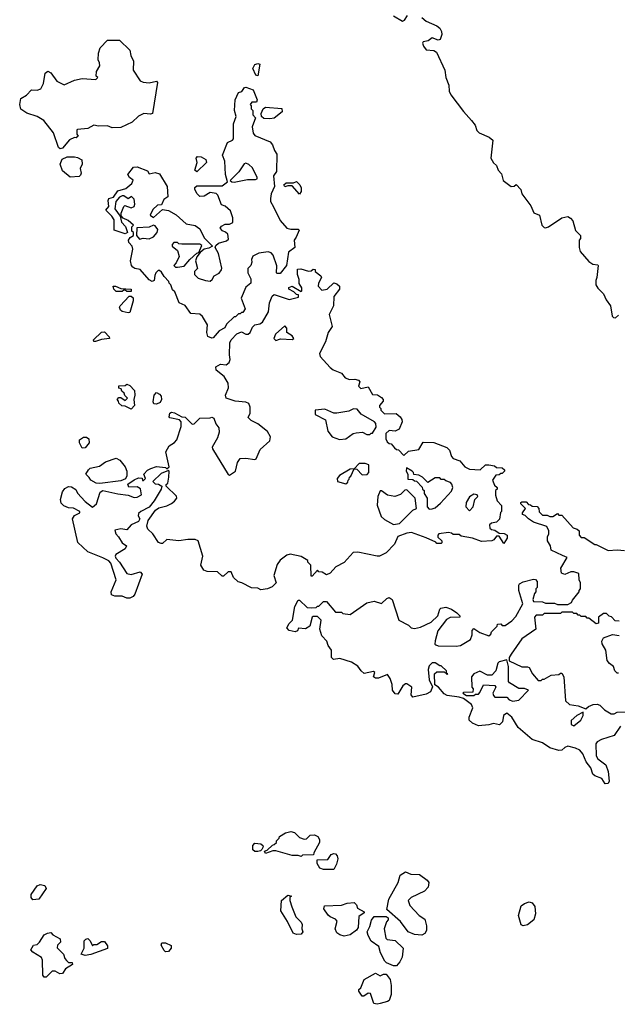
# Model space of a CAD drawing. Extents: x 2029826 to 2248070, y 228728 to 402406.
# Tile 233 of 256: x 2140267 to 2144277, y 365989 to 372593. Entities that reach past the tile are written whole.
import ezdxf

# ---------------------------------------------------------------- set-up
doc = ezdxf.new("R2010")
doc.units = 0

msp = doc.modelspace()

# ---------------------------------------------------------------- linework, layer by layer
at = {"layer": '0CON10XD'}
for points in [[(2142775, 372620), (2142835, 372583.3), (2142849.5, 372590.5), (2142869.3, 372620.7)], [(2142965, 372608.8), (2142995, 372583.3), (2143065, 372553.3), (2143085.8, 372535.8), (2143096, 372515), (2143098.8, 372495), (2143088.3, 372461.7), (2143075, 372456.7), (2143035, 372471.9), (2143007.9, 372452.1), (2142975, 372444), (2142968.6, 372435), (2142975.6, 372415), (2142995, 372391.4), (2143046.4, 372386.4), (2143062.5, 372375), (2143118.8, 372255), (2143126.7, 372205), (2143146.7, 372155), (2143147.5, 372115), (2143159.3, 372089.3), (2143245, 371977.5), (2143298.3, 371918.3), (2143322.5, 371885), (2143335, 371850), (2143350, 371835), (2143416.1, 371806.1), (2143442.5, 371785), (2143427.8, 371665), (2143445, 371634), (2143466.1, 371616.1), (2143476.2, 371585), (2143499.7, 371559.7), (2143510.6, 371515), (2143565, 371475.6), (2143584.1, 371475.9), (2143598.3, 371488.3), (2143630, 371455), (2143636.7, 371425), (2143695.8, 371345), (2143717, 371297), (2143755, 371282.5), (2143770, 371215), (2143785, 371198.8), (2143795, 371196.2), (2143815.7, 371204.3), (2143905, 371263.3), (2143945, 371272.5), (2143963, 371263), (2143977.5, 371245), (2143995, 371180), (2144030, 371145), (2144030, 371125), (2144020, 371115), (2144020, 371065), (2144028.3, 371038.3), (2144085, 370972.5), (2144113, 370953), (2144145, 370950), (2144147.5, 370945), (2144140, 370865), (2144132.5, 370845), (2144133.3, 370815), (2144145, 370792.5), (2144183.6, 370753.6), (2144201.2, 370715), (2144230, 370675), (2144242.5, 370605), (2144250, 370595), (2144265, 370592.5), (2144285, 370612.5)], [(2140538.3, 371728.3), (2140527, 371737), (2140493.8, 371835), (2140427.7, 371917.7), (2140383.6, 371943.6), (2140315, 371966.2), (2140274.2, 371994.2), (2140266.7, 372025), (2140273.3, 372065), (2140312, 372088), (2140345, 372123.3), (2140385, 372120), (2140409.3, 372130.7), (2140426.7, 372165), (2140437.5, 372235), (2140455, 372247.5), (2140475, 372237.5), (2140515, 372180), (2140565, 372156.7), (2140635, 372186.7), (2140685, 372200), (2140778.3, 372191.7), (2140790, 372205), (2140780, 372215), (2140782.5, 372245), (2140803.8, 372285), (2140803.3, 372305), (2140793.3, 372325), (2140795, 372370), (2140806.7, 372405), (2140855, 372456.2), (2140936.7, 372456.7), (2141005, 372390), (2141013, 372353), (2141030, 372315), (2141027.5, 372255), (2141075, 372182.5), (2141095, 372173.3), (2141135, 372170), (2141185, 372180), (2141191.7, 372171.7), (2141157.5, 371965), (2141145, 371960), (2141100, 371965), (2141064.2, 371945.8), (2141022.5, 371905), (2140945, 371870), (2140887, 371867), (2140855, 371882.5), (2140795, 371878.8), (2140765, 371886.7), (2140725, 371862.5), (2140655, 371857.5), (2140650, 371855), (2140650, 371825), (2140658.3, 371811.7), (2140645, 371800), (2140635, 371802.5), (2140601.7, 371788.3), (2140555, 371732.5), (2140538.3, 371728.3)], [(2141865, 372217.5), (2141851.7, 372221.7), (2141830, 372265), (2141845, 372294), (2141865, 372299.2), (2141878.8, 372295), (2141865, 372217.5)], [(2141555, 370456.7), (2141528.8, 370468.8), (2141522, 370495), (2141526.4, 370546.4), (2141493, 370603), (2141475, 370617.5), (2141415, 370622.5), (2141376.4, 370676.4), (2141337.5, 370695), (2141307, 370767), (2141291.7, 370781.7), (2141280, 370815), (2141270, 370825), (2141268.3, 370838.3), (2141235, 370870), (2141219.3, 370899.3), (2141205, 370910), (2141195, 370910), (2141180, 370895), (2141173, 370877), (2141170, 370845), (2141155, 370837.5), (2141135, 370847.5), (2141075, 370917.5), (2141040, 370925), (2141025, 370932.5), (2141016.7, 370945), (2141011.2, 370975), (2141026.7, 371055), (2141022.5, 371075), (2140999.3, 371099.3), (2140996.7, 371115), (2141007, 371133), (2141030, 371145), (2141030, 371165), (2141020, 371175), (2141020, 371205), (2141030, 371215), (2140995, 371247.5), (2140961.7, 371261.7), (2140948.3, 371278.3), (2140947.5, 371295), (2140965, 371340), (2140973, 371347), (2141015, 371332.5), (2141035, 371340), (2141040, 371355), (2141035, 371390), (2141017.5, 371407.5), (2140995, 371392.5), (2140965, 371411.2), (2140955, 371411.2), (2140935.9, 371404.1), (2140910.8, 371375), (2140906, 371325), (2140940, 371275), (2140950, 371235), (2140977, 371207), (2140990, 371165), (2140975, 371157.5), (2140901.2, 371181.2), (2140900.6, 371250.6), (2140885.6, 371275.6), (2140844.2, 371315), (2140865, 371340), (2140860.5, 371380.5), (2140865.9, 371394.1), (2140896.9, 371403.1), (2140925, 371446), (2140978.3, 371461.7), (2141020, 371495), (2141027, 371517), (2141002.5, 371535), (2140992.5, 371555), (2141030, 371605), (2141055, 371607.5), (2141125, 371580), (2141135, 371560), (2141175, 371567.5), (2141205, 371560), (2141256.7, 371475), (2141260, 371405), (2141233.6, 371386.4), (2141218.3, 371351.7), (2141191.7, 371348.3), (2141160.7, 371319.3), (2141143, 371283), (2141165, 371267.5), (2141225, 371320), (2141265, 371313.3), (2141317.5, 371285), (2141384.3, 371224.3), (2141445, 371212.5), (2141475, 371190), (2141505, 371130), (2141560, 371075), (2141535, 371060), (2141505, 371053.3), (2141478.3, 371031.7), (2141456.2, 371003.8), (2141447, 370977), (2141460, 370925), (2141440, 370905), (2141440, 370885), (2141465, 370860), (2141513, 370843), (2141545, 370840), (2141559.3, 370850.7), (2141572.5, 370875), (2141606, 370894), (2141620, 370915), (2141623, 370927), (2141600, 371025), (2141577.5, 371065), (2141581.7, 371078.3), (2141600, 371095), (2141655, 371110), (2141668.3, 371121.7), (2141662.5, 371155), (2141648.3, 371168.3), (2141627, 371177), (2141612.5, 371195), (2141620.7, 371209.3), (2141645, 371222.5), (2141675, 371222.5), (2141697, 371233), (2141697.5, 371265), (2141680.7, 371310.7), (2141645, 371342.5), (2141621.7, 371351.7), (2141596.2, 371416.2), (2141585, 371427.5), (2141545, 371433.3), (2141505, 371410), (2141475, 371407.5), (2141457.5, 371425), (2141442.5, 371455), (2141442.5, 371467.5), (2141455, 371480), (2141625, 371480), (2141660, 371505), (2141647.5, 371555), (2141642.5, 371645), (2141626.7, 371685), (2141660, 371770), (2141694.1, 371785.9), (2141701.2, 371795), (2141700.8, 371895), (2141720, 371945), (2141708, 371985), (2141713.3, 372055), (2141735, 372104.2), (2141757.4, 372112.6), (2141775, 372138.8), (2141785, 372141.2), (2141833, 372123), (2141860, 372055), (2141855, 372040), (2141825, 372040), (2141812.5, 372025), (2141820, 372015), (2141820, 371995), (2141830, 371985), (2141830, 371955), (2141850, 371935), (2141827.5, 371875), (2141833, 371833), (2141845, 371817.5), (2141946.7, 371775), (2141964, 371755), (2141976.4, 371716.4), (2141991.7, 371691.7), (2141990, 371575), (2141970, 371545), (2141977.5, 371475), (2141953.6, 371426.4), (2141948.8, 371395), (2141948.8, 371375), (2141969.2, 371339.2), (2142015, 371247.5), (2142060, 371195), (2142085, 371187.5), (2142135, 371187.5), (2142141.7, 371181.7), (2142122.5, 371135), (2142107.5, 371115), (2142112.5, 371065), (2142070, 371035), (2142057.5, 370945), (2142015, 370890), (2141995, 370890), (2141990, 370895), (2141991.7, 370941.7), (2141967.5, 371015), (2141955, 371030), (2141935, 371036.2), (2141872.3, 371027.7), (2141831.7, 371008.3), (2141821.2, 370985), (2141823.6, 370966.4), (2141817.5, 370945), (2141797.5, 370925), (2141797.5, 370895), (2141817.5, 370855), (2141817.5, 370825), (2141785, 370800), (2141752.5, 370725), (2141780, 370655), (2141765, 370630), (2141755, 370630), (2141745, 370620), (2141735, 370620), (2141715, 370600), (2141705, 370600), (2141655, 370550), (2141643, 370527), (2141604.1, 370505.9), (2141565, 370460), (2141555, 370456.7)], [(2141945, 371927.5), (2141905, 371930), (2141890, 371945), (2141887.5, 371965), (2141900, 371995), (2141915, 372007.5), (2142025, 371997.5), (2142027.5, 371975), (2141975, 371933.3), (2141945, 371927.5)], [(2140605, 371536.7), (2140555, 371580), (2140538.8, 371625), (2140552.3, 371657.7), (2140585, 371674), (2140634.2, 371674.2), (2140655, 371670), (2140683, 371653), (2140686.7, 371625), (2140673.3, 371595), (2140680, 371565), (2140675, 371550), (2140665, 371542.5), (2140605, 371536.7)], [(2141455, 371572.5), (2141442.5, 371585), (2141456.7, 371635), (2141451.2, 371665), (2141460, 371675), (2141485, 371673.8), (2141516.2, 371655), (2141520, 371635), (2141455, 371572.5)], [(2141705, 371503.8), (2141795, 371522), (2141849.3, 371520.7), (2141860, 371525), (2141860, 371535), (2141829.3, 371599.3), (2141805, 371622.5), (2141785, 371630), (2141773.6, 371626.4), (2141736.4, 371573.6), (2141680, 371515), (2141690, 371505), (2141705, 371503.8)], [(2142145, 371423.3), (2142095, 371480), (2142065, 371480), (2142045, 371472.5), (2142040, 371485), (2142055, 371500), (2142105, 371500), (2142125, 371507.5), (2142147.5, 371485), (2142156.4, 371466.4), (2142155, 371440), (2142145, 371423.3)], [(2141071.7, 371121.7), (2141095, 371127.5), (2141135, 371123.3), (2141165, 371137.5), (2141190, 371165), (2141194, 371185), (2141175, 371211.2), (2141165, 371216.2), (2141135, 371202.5), (2141051.7, 371198.3), (2141050, 371145), (2141071.7, 371121.7)], [(2141325, 370932.5), (2141369.3, 370940.7), (2141407.5, 370985), (2141455, 371027.5), (2141468.3, 371031.7), (2141488.3, 371078.3), (2141475, 371087.5), (2141355, 371087.5), (2141335, 371090), (2141325, 371100), (2141301.7, 371098.3), (2141290, 371085), (2141290, 371075), (2141326.1, 371046.1), (2141335.8, 371005), (2141317, 370963), (2141300, 370945), (2141313, 370933), (2141325, 370932.5)], [(2140985, 368712.5), (2140955, 368727.5), (2140905, 368726.7), (2140882.5, 368735), (2140880, 368755), (2140913.3, 368835), (2140878.8, 368948.8), (2140865, 368962.5), (2140825, 368983.3), (2140725, 369023.3), (2140655.9, 369085.9), (2140620, 369245), (2140635, 369267.5), (2140670, 369285), (2140670, 369295), (2140627, 369317), (2140595, 369320), (2140563, 369333), (2140545, 369350), (2140540, 369375), (2140553, 369427), (2140570.7, 369449.3), (2140595, 369462.5), (2140615, 369460), (2140643, 369443), (2140655, 369417.5), (2140705, 369362.5), (2140755, 369322.5), (2140782.5, 369345), (2140806.4, 369423.6), (2140823.6, 369436.4), (2140925, 369412.5), (2140995, 369403.8), (2141035, 369388.8), (2141055, 369390), (2141083.9, 369406.1), (2141077.5, 369447.5), (2141055, 369460), (2140998.3, 369458.3), (2140993, 369477), (2141033.9, 369506.1), (2141065, 369520), (2141088.3, 369518.3), (2141091.7, 369501.7), (2141098.3, 369501.7), (2141110, 369515), (2141100, 369545), (2141125, 369572.5), (2141146.7, 369583.3), (2141185, 369596.7), (2141245, 369590), (2141255, 369580), (2141270, 369595), (2141246.7, 369695), (2141270, 369735), (2141305, 369757.5), (2141320, 369775), (2141351.2, 369865), (2141350, 369895), (2141339.5, 369909.5), (2141275, 369923.3), (2141269.3, 369929.3), (2141273.3, 369955), (2141285, 369960), (2141305, 369956.2), (2141355, 369930), (2141377, 369927), (2141425, 369880), (2141438.3, 369881.7), (2141475, 369920), (2141545, 369922.5), (2141555, 369927.5), (2141570, 369920), (2141583, 369883), (2141602.5, 369855), (2141606.1, 369826.1), (2141595, 369787.5), (2141557.5, 369725), (2141560, 369715), (2141665, 369542.5), (2141675, 369537.5), (2141713.8, 369565), (2141727.7, 369622.3), (2141745, 369650), (2141785, 369653.3), (2141845, 369642.5), (2141853, 369647), (2141879.3, 369710.7), (2141945, 369767.5), (2141948.8, 369795), (2141930, 369830), (2141865, 369883.3), (2141820, 369905), (2141800, 369925), (2141812.5, 369955), (2141812.5, 369995), (2141805, 370020), (2141785, 370027.5), (2141713.6, 370033.6), (2141652.5, 370055), (2141647.5, 370075), (2141667.5, 370125), (2141666.4, 370156.4), (2141639.3, 370199.3), (2141585, 370242.5), (2141583.3, 370265), (2141615, 370282.5), (2141651.7, 370278.3), (2141672.5, 370295), (2141680, 370315), (2141673.8, 370345), (2141676.7, 370425), (2141686.7, 370445), (2141724.3, 370485.7), (2141755, 370498.8), (2141785, 370483.3), (2141800, 370485), (2141812.5, 370495), (2141829.3, 370530.7), (2141845, 370547.5), (2141877, 370553), (2141896.4, 370563.6), (2141937, 370633), (2141943.3, 370695), (2141960.7, 370739.3), (2141975, 370750), (2142075, 370716.7), (2142138.3, 370731.7), (2142138.3, 370748.3), (2142125, 370750), (2142107, 370767), (2142072.5, 370785), (2142073.6, 370796.4), (2142095, 370806.7), (2142155, 370770), (2142160, 370775), (2142160, 370795), (2142143, 370823), (2142141.7, 370851.7), (2142130, 370885), (2142130.7, 370919.3), (2142153, 370923), (2142205, 370907.5), (2142221.7, 370908.3), (2142235, 370920), (2142248.3, 370918.3), (2142250, 370905), (2142286.4, 370876.4), (2142292.5, 370865), (2142272.5, 370825), (2142270, 370805), (2142295, 370780), (2142330, 370785), (2142375, 370827.5), (2142395, 370822.5), (2142412.5, 370805), (2142413.3, 370785), (2142373.6, 370736.4), (2142372.5, 370675), (2142343.6, 370616.4), (2142363.3, 370535), (2142336.7, 370495), (2142317.7, 370432.3), (2142277.5, 370355), (2142282.5, 370335), (2142350.7, 370260.7), (2142370, 370245), (2142425, 370222.5), (2142451.7, 370191.7), (2142480.7, 370180.7), (2142515, 370182.5), (2142540, 370175), (2142550, 370165), (2142540, 370135), (2142555, 370120), (2142605, 370130), (2142635, 370080), (2142667, 370077), (2142695, 370060), (2142706.2, 370045), (2142706.4, 370033.6), (2142680, 370005), (2142680, 369995), (2142690, 369985), (2142690, 369975), (2142715, 369950), (2142791.7, 369951.7), (2142819.3, 369929.3), (2142831.7, 369911.7), (2142832.5, 369895), (2142813, 369847), (2142785, 369832.5), (2142745, 369837.5), (2142723, 369817), (2142723, 369783), (2142731.7, 369761.7), (2142745, 369750), (2142758.3, 369748.3), (2142781.7, 369721.7), (2142795, 369710), (2142808.3, 369708.3), (2142845, 369670), (2142875, 369700), (2142945, 369710), (2142975, 369760), (2143046.4, 369756.4), (2143133.6, 369723.6), (2143150, 369705), (2143163, 369663), (2143175, 369650), (2143220, 369635), (2143253.6, 369593.6), (2143285, 369577.5), (2143356.4, 369573.6), (2143393, 369607), (2143415, 369607.5), (2143451.7, 369601.7), (2143465, 369590), (2143505, 369587.5), (2143520, 369575), (2143520, 369565), (2143505, 369550), (2143495, 369550), (2143485, 369540), (2143461.7, 369538.3), (2143440, 369505), (2143451.7, 369471.7), (2143470, 369455), (2143470, 369445), (2143460, 369435), (2143460, 369405), (2143470, 369365), (2143500, 369335), (2143500, 369295), (2143493, 369287), (2143487, 369243), (2143467, 369223), (2143433, 369217), (2143420, 369205), (2143421.7, 369181.7), (2143433, 369173), (2143455, 369170), (2143485, 369150), (2143516.4, 369146.4), (2143536.7, 369135), (2143537.5, 369115), (2143515, 369080), (2143485, 369130), (2143465, 369130), (2143447.5, 369105), (2143435, 369097.5), (2143365, 369092.5), (2143306.1, 369116.1), (2143228.3, 369128.3), (2143215, 369140), (2143175, 369140), (2143165, 369150), (2143145, 369152.5), (2143080, 369145), (2143072.5, 369135), (2143073, 369123), (2143098.3, 369098.3), (2143100, 369085), (2143095, 369080), (2143065, 369080), (2143058.3, 369088.3), (2142995, 369117.5), (2142895, 369152.5), (2142865, 369150), (2142805, 369127.5), (2142781.2, 369075), (2142725, 369017.5), (2142680, 368995), (2142665, 368993.8), (2142535, 369022.5), (2142505, 369020), (2142445, 368952.5), (2142387, 368923), (2142349.3, 368880.7), (2142325, 368870), (2142297, 368887), (2142275, 368890), (2142265, 368900), (2142228.3, 368861.7), (2142221.7, 368861.7), (2142220, 368935), (2142200, 368955), (2142200, 368965), (2142155, 368993.3), (2142080.7, 369009.3), (2142059.3, 369000.7), (2142015, 368967.5), (2141995, 368940), (2141972.5, 368865), (2141986.7, 368815), (2141960.7, 368789.3), (2141930, 368775), (2141885, 368770), (2141865, 368780), (2141823, 368783), (2141757, 368817), (2141733, 368823), (2141701.7, 368851.7), (2141685, 368890), (2141665, 368890), (2141635, 368860), (2141625, 368860), (2141595, 368890), (2141525, 368892), (2141501.7, 368901.7), (2141482.5, 368935), (2141496.2, 368995), (2141465, 369097.5), (2141445, 369107.5), (2141395, 369106.7), (2141335, 369096.7), (2141255, 369107.5), (2141225, 369080), (2141215, 369080), (2141197, 369087), (2141160, 369145), (2141125.9, 369175.9), (2141120, 369195), (2141128.8, 369235), (2141177.3, 369302.7), (2141200.5, 369319.5), (2141255, 369333.3), (2141285, 369347.5), (2141306.4, 369363.6), (2141320, 369385), (2141318.3, 369398.3), (2141250, 369465), (2141250, 369475), (2141260, 369485), (2141267.5, 369525), (2141270, 369565), (2141265, 369570), (2141215, 369550), (2141160, 369495), (2141175, 369480), (2141197, 369477), (2141220, 369465), (2141216.7, 369443.3), (2141170, 369365), (2141135, 369322.5), (2141080, 369295), (2141065, 369280), (2141062.5, 369265), (2141072.5, 369245), (2141063, 369227), (2141014.2, 369205.8), (2140985, 369172.5), (2140945, 369177.5), (2140905, 369170), (2140912.5, 369145), (2140928.8, 369125), (2140953.3, 369085), (2140983.3, 369063.3), (2140973.8, 369045), (2140912.5, 369005), (2140907.5, 368995), (2140911.7, 368981.7), (2140937.5, 368955), (2140985, 368877.5), (2141015, 368872.5), (2141075, 368890), (2141087.5, 368875), (2141039.5, 368740.5), (2141027.5, 368725), (2141005, 368713.3), (2140985, 368712.5)], [(2141015, 370770), (2140985, 370770), (2140975, 370780), (2140965, 370780), (2140955, 370770), (2140915, 370770), (2140897.5, 370785), (2140893.3, 370805), (2140910, 370805), (2140945, 370790), (2141015, 370786.2), (2141015, 370770)], [(2140995, 370626.7), (2140955, 370636.7), (2140942.5, 370645), (2140937.5, 370665), (2140940, 370675), (2141001.7, 370738.3), (2141015, 370740), (2141027, 370727), (2141027, 370707), (2141005, 370630), (2140995, 370626.7)], [(2141985, 370442.5), (2142017, 370453), (2142095, 370447.5), (2142106.7, 370455), (2142095, 370472.5), (2142060, 370495), (2142060, 370525), (2142045, 370540), (2141983.3, 370485), (2141972.5, 370455), (2141985, 370442.5)], [(2140775, 370434), (2140764.2, 370434.2), (2140761.2, 370445), (2140815, 370496.7), (2140835, 370500), (2140867.5, 370465), (2140870, 370455), (2140815, 370448), (2140775, 370434)], [(2141015, 369980), (2140975, 370000), (2140953, 370003), (2140931.7, 370021.7), (2140930, 370035), (2140920, 370045), (2140931.7, 370058.3), (2140945, 370060), (2140975, 370040), (2140990, 370055), (2140971.7, 370071.7), (2140968.3, 370088.3), (2140951.7, 370101.7), (2140948.3, 370118.3), (2140931.7, 370121.7), (2140931.7, 370138.3), (2140975, 370140), (2140985, 370147.5), (2141005, 370140), (2141037, 370107), (2141040, 370075), (2141032.5, 370045), (2141036.7, 370005), (2141015, 369980)], [(2141185, 370013.8), (2141166.7, 370016.7), (2141161.2, 370031.2), (2141170, 370075), (2141185, 370092.5), (2141205, 370082.5), (2141215, 370067.5), (2141219.2, 370045), (2141208.8, 370025), (2141185, 370013.8)], [(2142413.6, 369776.4), (2142455, 369781.2), (2142505, 369816.7), (2142525, 369822.5), (2142566.7, 369826.7), (2142595, 369810), (2142615, 369810), (2142625, 369820), (2142635, 369820), (2142659.3, 369860.7), (2142656.7, 369885), (2142647.5, 369895), (2142557, 369947), (2142531.7, 369981.7), (2142507, 369983), (2142475, 369967.5), (2142395, 369953.3), (2142375, 369953.3), (2142315, 369980), (2142250, 369975), (2142250, 369945), (2142318.3, 369908.3), (2142334.1, 369834.1), (2142363.8, 369795), (2142413.6, 369776.4)], [(2140685, 369720), (2140667.5, 369755), (2140667.5, 369775), (2140695, 369792.5), (2140715, 369792.5), (2140731.7, 369781.7), (2140732.5, 369755), (2140705, 369722.5), (2140685, 369720)], [(2140805, 369483.3), (2140780, 369485), (2140743.6, 369503.6), (2140733, 369523), (2140710, 369545), (2140727.5, 369575), (2140740, 369585), (2140802, 369598), (2140843.2, 369626.8), (2140915, 369653.3), (2140937.7, 369637.7), (2140973.6, 369593.6), (2140986.7, 369565), (2140986.4, 369533.6), (2140976.4, 369513.6), (2140945, 369500), (2140805, 369483.3)], [(2142455, 369480), (2142468.3, 369491.7), (2142470, 369505), (2142478.3, 369511.7), (2142480, 369525), (2142488.3, 369531.7), (2142510, 369580), (2142528.3, 369578.3), (2142565, 369540), (2142598.3, 369541.7), (2142610, 369555), (2142608.3, 369608.3), (2142585, 369617.5), (2142545, 369617.5), (2142510, 369580), (2142485, 369577.5), (2142412.5, 369535), (2142397.5, 369515), (2142400, 369495), (2142455, 369480)], [(2143015, 369310), (2143035, 369312.5), (2143055, 369320), (2143089.3, 369350.7), (2143165, 369430), (2143172.5, 369455), (2143167, 369477), (2143158.3, 369488.3), (2143125, 369500), (2143115, 369510), (2143095, 369510), (2143085, 369520), (2143055, 369520), (2143005, 369490), (2142970, 369525), (2142945, 369537.5), (2142911.7, 369541.7), (2142910, 369555), (2142900, 369565), (2142862.5, 369587.5), (2142860, 369565), (2142870, 369545), (2142871.7, 369511.7), (2142905, 369510), (2142915, 369500), (2142928.3, 369498.3), (2142968.3, 369458.3), (2142970, 369445), (2142980, 369435), (2142980, 369415), (2143000, 369385), (2143000, 369325), (2143015, 369310)], [(2142775, 369207.5), (2142815, 369213.3), (2142905, 369302.5), (2142930, 369315), (2142920, 369385), (2142865, 369440), (2142851.7, 369438.3), (2142822.5, 369407.5), (2142783.9, 369396.1), (2142735, 369404), (2142695, 369432.5), (2142685, 369432.5), (2142670, 369395), (2142666.4, 369336.4), (2142691.7, 369261.7), (2142715, 369240), (2142775, 369207.5)], [(2143285, 369300), (2143310, 369325), (2143320, 369375), (2143340, 369395), (2143337, 369407), (2143315, 369410), (2143285, 369392.5), (2143262.5, 369355), (2143260, 369325), (2143285, 369300)], [(2144195, 367467.5), (2144173.3, 367503.3), (2144125, 367521.2), (2144112.7, 367532.7), (2144100, 367575), (2144067.5, 367615), (2144045, 367670), (2144025, 367692.5), (2143997, 367707), (2143945, 367720), (2143925, 367712.5), (2143905, 367693.8), (2143885, 367691.2), (2143825, 367710), (2143773.6, 367743.6), (2143705, 367766), (2143612.5, 367845), (2143570, 367915), (2143535, 367942.5), (2143513, 367927), (2143507, 367883), (2143486.2, 367863.8), (2143445, 367872.5), (2143415, 367863.3), (2143345, 367856.7), (2143303.9, 367873.9), (2143282.5, 367895), (2143282.5, 367915), (2143307, 367977), (2143299.3, 367999.3), (2143245, 368040), (2143215, 368050), (2143135, 368060), (2143115, 368072.5), (2143076.7, 368116.7), (2143051.7, 368131.7), (2143050, 368205), (2143065, 368220), (2143115, 368220), (2143135, 368200), (2143140, 368205), (2143130, 368210), (2143130, 368225), (2143095, 368260), (2143085, 368260), (2143055, 368280), (2143035, 368280), (2143015, 368260), (2143007.5, 368235), (2143013.3, 368165), (2143037.5, 368117.5), (2143022.5, 368085), (2142995, 368068.8), (2142905, 368050), (2142892.5, 368065), (2142897.5, 368115), (2142865, 368137.5), (2142855, 368137.5), (2142837.5, 368125), (2142805, 368070), (2142785, 368072.5), (2142767.5, 368095), (2142766.7, 368135), (2142753.6, 368173.6), (2142735, 368200), (2142675, 368176.7), (2142655, 368177.5), (2142640, 368185), (2142650, 368215), (2142641.7, 368221.7), (2142578.3, 368208.3), (2142557.5, 368225), (2142535, 368257.5), (2142493.6, 368283.6), (2142415, 368307.5), (2142371.7, 368301.7), (2142360, 368315), (2142360, 368365), (2142336.7, 368395), (2142326.7, 368425), (2142295, 368460), (2142280, 368505), (2142290, 368565), (2142265, 368590), (2142235, 368590), (2142230, 368585), (2142212.5, 368525), (2142185, 368506.7), (2142138.3, 368511.7), (2142130, 368495), (2142115, 368487.5), (2142075, 368496.7), (2142060, 368515), (2142075, 368542.5), (2142097.5, 368565), (2142113.9, 368656.1), (2142135, 368700), (2142145, 368700), (2142195, 368650), (2142225, 368647.5), (2142255, 368650), (2142265, 368660), (2142275, 368660), (2142305, 368690), (2142325, 368690), (2142385, 368620), (2142425, 368620), (2142435, 368610), (2142485, 368602.5), (2142595, 368681.2), (2142645, 368692), (2142695, 368676.7), (2142729.7, 368710.3), (2142745, 368717.5), (2142766, 368705), (2142810, 368565), (2142875, 368532.5), (2142892.5, 368515), (2142915, 368510), (2142955, 368517.5), (2143027, 368553), (2143072.5, 368595), (2143085, 368640), (2143093, 368647), (2143125, 368652.5), (2143165, 368640), (2143200, 368615), (2143220, 368595), (2143220, 368585), (2143155, 368583.8), (2143130.5, 368569.5), (2143073.3, 368495), (2143053.9, 368426.1), (2143053.3, 368405), (2143059.3, 368399.3), (2143075, 368393.8), (2143195, 368391.2), (2143223.9, 368396.1), (2143292.5, 368435), (2143303, 368467), (2143303.6, 368496.4), (2143315, 368510), (2143353.3, 368483.3), (2143415, 368460), (2143428.3, 368471.7), (2143431.7, 368488.3), (2143470, 368525), (2143471.7, 368538.3), (2143495, 368540), (2143505, 368530), (2143525, 368530), (2143569.3, 368560.7), (2143595, 368590), (2143642.5, 368675), (2143616.7, 368765), (2143615, 368800), (2143620.7, 368809.3), (2143645, 368822.5), (2143715, 368840), (2143728.3, 368838.3), (2143740, 368825), (2143740, 368785), (2143730, 368775), (2143730, 368755), (2143720, 368745), (2143710, 368705), (2143715, 368690), (2143775, 368687.5), (2143795, 368680), (2143855, 368680), (2143875, 368670), (2143945, 368670), (2143970, 368685), (2143975, 368700), (2144020, 368755), (2144020, 368765), (2144030, 368775), (2144030, 368815), (2144020, 368835), (2144018.3, 368878.3), (2143985, 368890), (2143965, 368890), (2143925, 368872), (2143901.7, 368881.7), (2143897.5, 368915), (2143940, 368985), (2143908.3, 368998.3), (2143832.5, 369035), (2143827.5, 369065), (2143808.3, 369098.3), (2143807.5, 369125), (2143817.5, 369145), (2143817.5, 369165), (2143803, 369193), (2143713.9, 369223.9), (2143680, 369245), (2143658.3, 369268.3), (2143640, 369275), (2143640, 369285), (2143660, 369315), (2143630, 369345), (2143630, 369355), (2143635, 369360), (2143665, 369360), (2143681.7, 369341.7), (2143695, 369340), (2143705, 369330), (2143738.3, 369328.3), (2143750, 369315), (2143751.7, 369291.7), (2143775, 369270), (2143805, 369270), (2143825, 369260), (2143845, 369260), (2143875, 369280), (2143885, 369270), (2143905, 369270), (2143980, 369185), (2144007, 369177), (2144020, 369165), (2144020, 369135), (2144035, 369120), (2144055, 369120), (2144125, 369072.5), (2144135, 369072.5), (2144215, 369032.5), (2144275, 369036.7), (2144325, 369032.5)], [(2144288.3, 368558.3), (2144261.7, 368561.7), (2144238.3, 368588.3), (2144221.7, 368591.7), (2144205, 368610), (2144185, 368610), (2144150, 368585), (2144150, 368545), (2144135, 368540), (2144085, 368580), (2144075, 368580), (2144065, 368590), (2144035, 368590), (2144025, 368600), (2144015, 368600), (2144005, 368610), (2143985, 368610), (2143975, 368620), (2143905, 368620), (2143895, 368610), (2143785, 368610), (2143775, 368600), (2143731.7, 368598.3), (2143720, 368585), (2143730, 368505), (2143635, 368440), (2143563.6, 368336.4), (2143550, 368315), (2143551.7, 368291.7), (2143635, 368253.3), (2143673, 368253), (2143685, 368247.5), (2143707.5, 368205), (2143745, 368160), (2143765, 368160), (2143775, 368170), (2143785, 368170), (2143833, 368197), (2143885, 368200), (2143895, 368210), (2143905, 368210), (2143917.5, 368185), (2143930, 368025), (2143955, 368000), (2144015, 367990), (2144065, 367970), (2144083, 367987), (2144115, 368000), (2144141.7, 368001.7), (2144160, 367995), (2144190, 367965), (2144235, 367937.5), (2144255, 367937.5), (2144275, 367947.5), (2144335, 367950)], [(2144285, 368210), (2144275, 368210), (2144260, 368225), (2144250, 368255), (2144224.1, 368274.1), (2144208.8, 368295), (2144200, 368365), (2144176.1, 368406.1), (2144173.3, 368425), (2144183, 368447), (2144245, 368470), (2144288.3, 368461.7)], [(2143575, 368022.5), (2143615, 368030), (2143680, 368095), (2143655, 368106.7), (2143615, 368107.5), (2143552.5, 368145), (2143547.5, 368155), (2143546.7, 368255), (2143535, 368300), (2143485, 368286.7), (2143475, 368277.5), (2143461.2, 368225), (2143435, 368197.5), (2143405, 368197.5), (2143355, 368222.5), (2143313.9, 368206.1), (2143297.5, 368185), (2143300, 368115), (2143310, 368105), (2143308.3, 368081.7), (2143245, 368080), (2143240, 368075), (2143265, 368060), (2143315, 368060), (2143325, 368070), (2143345, 368070), (2143355, 368080), (2143378.3, 368131.7), (2143455, 368127.5), (2143462.5, 368115), (2143442.5, 368075), (2143445, 368060), (2143455, 368050), (2143535, 368050), (2143551.7, 368031.7), (2143575, 368022.5)], [(2143985, 367857.5), (2144032.5, 367895), (2144047.5, 367925), (2144048.3, 367948.3), (2144005, 367926.7), (2143966.4, 367893.6), (2143967.5, 367865), (2143985, 367857.5)], [(2144297.5, 367855), (2144255, 367792.5), (2144170, 367765), (2144140.7, 367749.3), (2144132.5, 367735), (2144133.8, 367655), (2144146.7, 367635), (2144200, 367595), (2144215, 367550), (2144222.5, 367485), (2144215, 367470), (2144195, 367467.5)], [(2142155, 366980), (2142135, 366987.5), (2142095, 366987.5), (2141985, 367017.5), (2141965, 367017.5), (2141915, 367000), (2141910, 367015), (2141928.3, 367021.7), (2141963.6, 367056.4), (2141975, 367060), (2141990, 367075), (2141990, 367085), (2142007, 367103), (2142010, 367115), (2142050, 367140), (2142085, 367148), (2142111.7, 367141.7), (2142145, 367106.7), (2142175, 367096.2), (2142190.7, 367099.3), (2142215, 367123.3), (2142245, 367126.2), (2142266.7, 367115), (2142277.5, 367095), (2142277.5, 367075), (2142240, 367005), (2142238.3, 366991.7), (2142165, 366990), (2142155, 366980)], [(2141865, 367013.3), (2141845, 367013.3), (2141830, 367025), (2141831.2, 367055), (2141845, 367070), (2141885, 367066.2), (2141897.5, 367055), (2141900, 367045), (2141892.5, 367027.5), (2141882.5, 367017.5), (2141865, 367013.3)], [(2142375, 366892.5), (2142305, 366893.8), (2142281.7, 366901.7), (2142263, 366933), (2142261.7, 366958.3), (2142335, 366960), (2142357, 366993), (2142375, 367000), (2142385, 366997.5), (2142396.2, 366985), (2142400.8, 366965), (2142392.3, 366927.7), (2142375, 366892.5)], [(2142965, 366453.3), (2142915, 366456.2), (2142872.5, 366475), (2142822.5, 366545), (2142730, 366625), (2142743.3, 366695), (2142806.7, 366805), (2142820, 366855), (2142855, 366877.5), (2142891.7, 366861.7), (2142950.3, 366860.3), (2143001.7, 366821.7), (2143012.5, 366805), (2143007.5, 366775), (2142982.5, 366747.5), (2142893.9, 366706.1), (2142873.3, 366685), (2142885, 366652.5), (2142947.5, 366585), (2142985, 366560), (2142996.2, 366515), (2142996.1, 366483.9), (2142985.9, 366464.1), (2142965, 366453.3)], [(2140355, 366690), (2140343.8, 366705), (2140343.3, 366725), (2140385, 366782.5), (2140405, 366792.5), (2140435, 366786.7), (2140443.3, 366765), (2140395, 366693.3), (2140355, 366690)], [(2142125, 366456.2), (2142102.5, 366465), (2142063.6, 366543.6), (2142018.8, 366615), (2142023.3, 366685), (2142065, 366720), (2142090, 366715), (2142080, 366705), (2142080, 366685), (2142093, 366643), (2142120, 366575), (2142155, 366540), (2142162.5, 366525), (2142160, 366495), (2142166.7, 366475), (2142155, 366460), (2142125, 366456.2)], [(2142443.9, 366446.1), (2142415, 366453.8), (2142395, 366467.5), (2142382.5, 366495), (2142397, 366547), (2142385, 366560), (2142350, 366575), (2142337, 366587), (2142308.3, 366628.3), (2142311.7, 366648.3), (2142425, 366653.3), (2142463.6, 366666.4), (2142511.7, 366671.7), (2142527, 366657), (2142533.6, 366633.6), (2142578.3, 366608.3), (2142578.3, 366601.7), (2142543, 366577), (2142537.5, 366505), (2142526.7, 366485), (2142485, 366454), (2142443.9, 366446.1)], [(2143645, 366516.2), (2143632.5, 366522.5), (2143614, 366585), (2143631.7, 366648.3), (2143655, 366665.7), (2143685.8, 366675.8), (2143705, 366670), (2143723.3, 366645), (2143728.8, 366595), (2143716.7, 366555), (2143675, 366521.2), (2143645, 366516.2)], [(2142795, 366247.5), (2142775, 366247.5), (2142727.5, 366267.5), (2142717.5, 366277.5), (2142686.7, 366335), (2142677, 366377), (2142625, 366412.5), (2142605, 366450), (2142597.5, 366475), (2142615, 366510), (2142626.4, 366553.6), (2142645, 366577.5), (2142725, 366577.5), (2142738.3, 366568.3), (2142740, 366555), (2142728.3, 366541.7), (2142712.5, 366495), (2142723, 366433), (2142733, 366423), (2142785, 366416.7), (2142840, 366365), (2142833.8, 366305), (2142817.3, 366272.7), (2142795, 366247.5)], [(2140445, 366170), (2140431.7, 366171.7), (2140422.5, 366185), (2140420, 366285), (2140413.6, 366303.6), (2140355, 366337.5), (2140342.5, 366355), (2140360, 366385), (2140385, 366390), (2140400, 366405), (2140430, 366455), (2140453, 366467), (2140475, 366470), (2140490, 366455), (2140538.3, 366428.3), (2140540, 366405), (2140520, 366385), (2140518.3, 366368.3), (2140560, 366325), (2140570, 366295), (2140581.7, 366281.7), (2140595, 366270), (2140618.3, 366268.3), (2140620, 366255), (2140573.6, 366226.4), (2140553.6, 366196.4), (2140535, 366193.3), (2140505, 366210), (2140485, 366210), (2140445, 366170)], [(2140705, 366316.7), (2140680, 366325), (2140700, 366365), (2140700, 366415), (2140710, 366425), (2140725, 366430), (2140740, 366415), (2140755, 366380), (2140765, 366390), (2140785, 366390), (2140815, 366410), (2140835, 366410), (2140855, 366380), (2140856.4, 366363.6), (2140745, 366323.3), (2140705, 366316.7)], [(2141245, 366341.2), (2141235, 366350), (2141216.7, 366385), (2141220, 366400), (2141245, 366401.2), (2141282.3, 366382.3), (2141283.8, 366365), (2141265, 366344), (2141245, 366341.2)], [(2142665, 365988.8), (2142642.5, 365995), (2142620.7, 366060.7), (2142605, 366063.3), (2142575, 366043.8), (2142565, 366043.8), (2142543, 366077), (2142543, 366087), (2142555, 366100), (2142577.5, 366155), (2142655, 366196.7), (2142685, 366180), (2142708.3, 366191.7), (2142725, 366190), (2142752.5, 366155), (2142760, 366115), (2142760, 366055), (2142746.7, 366015), (2142735, 366006.7), (2142685, 365993.8), (2142665, 365988.8)]]:
    msp.add_lwpolyline(points, dxfattribs=at)

doc.saveas('drawing.dxf')
